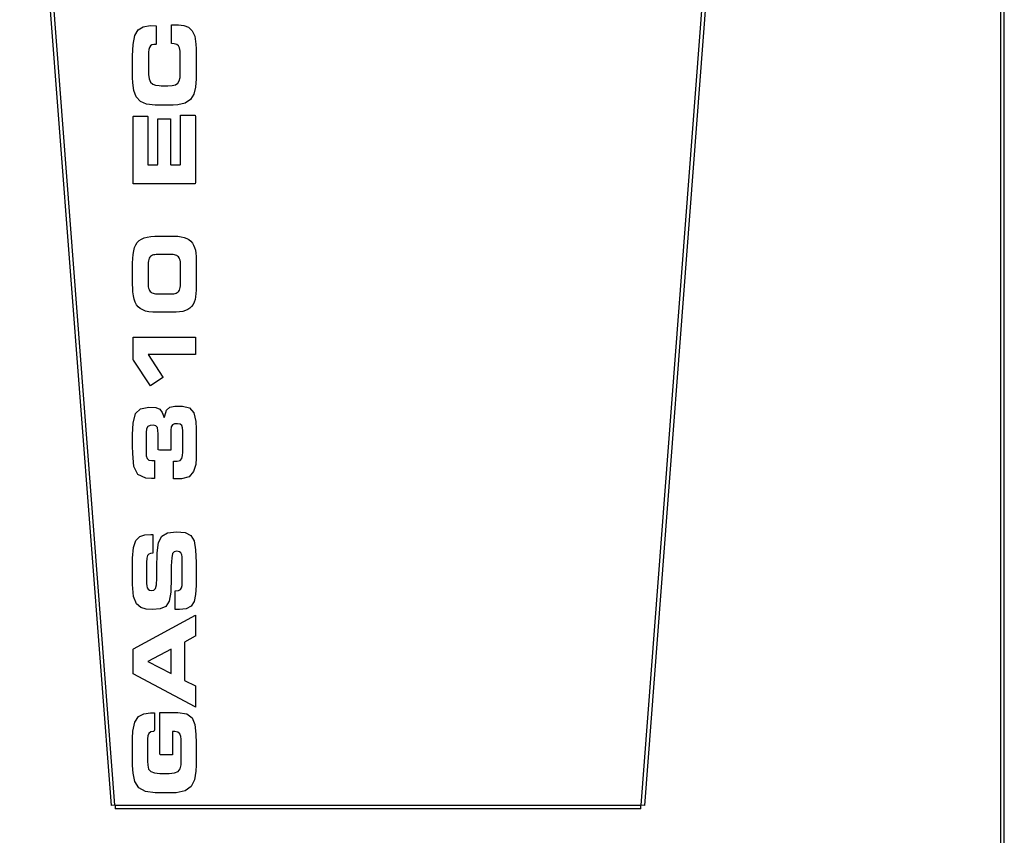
# Model space of a CAD drawing. Header units: millimetres. Extents: x 815 to 6167, y -516 to 2664.
# Tile 25 of 39: x 3885 to 4440, y 86 to 546. Entities that reach past the tile are written whole.
import ezdxf

# ---------------------------------------------------------------- set-up
doc = ezdxf.new("R2010")
doc.units = ezdxf.units.MM
doc.header["$MEASUREMENT"] = 0

# ---------------------------------------------------------------- blocks, each defined once
blk = doc.blocks.new('Voor')
for p, q in [((1941.9, 587.86), (1890.19, 1264.02)), ((1943.89, 588.02), (1892.19, 1264.17)), ((2291.97, 1264.17), (2240.27, 588.02)), ((2293.97, 1264.02), (2242.26, 587.86)), ((2443.09, 283.95), (2443.09, 1263.17)), ((2445.09, 283.95), (2445.09, 1263.17)), ((1959.82, 1026.52), (1963.75, 1027.22)), ((1963.75, 1027.22), (1967.03, 1027.18)), ((1967.03, 1027.18), (1967.03, 1016.69)), ((1975.77, 1027.68), (1975.95, 1027.73)), ((1975.77, 1017.18), (1975.77, 1027.68)), ((1975.95, 1027.73), (1978.88, 1027.73)), ((1978.88, 1027.73), (1979.76, 1027.72)), ((1979.76, 1027.72), (1982.72, 1027.35)), ((1982.72, 1027.35), (1985.31, 1026.3)), ((1954.11, 1016.57), (1955.11, 1021.59)), ((1955.11, 1021.59), (1956.98, 1024.77)), ((1956.98, 1024.77), (1959.82, 1026.52)), ((1985.31, 1026.3), (1987.38, 1024.33)), ((1987.38, 1024.33), (1988.83, 1021.22)), ((1988.83, 1021.22), (1989.53, 1016.75)), ((1953.84, 1010.24), (1954.11, 1016.57)), ((1963.84, 1015.8), (1963.29, 1014.89)), ((1964.65, 1016.38), (1963.84, 1015.8)), ((1965.77, 1016.63), (1964.65, 1016.38)), ((1966.12, 1016.64), (1965.77, 1016.63)), ((1966.98, 1016.64), (1966.12, 1016.64)), ((1967.03, 1016.69), (1966.98, 1016.64)), ((1977.17, 1017.01), (1975.77, 1017.18)), ((1978.73, 1016.63), (1977.17, 1017.01)), ((1979.73, 1015.86), (1978.73, 1016.63)), ((1980.3, 1014.64), (1979.73, 1015.86)), ((1989.53, 1016.75), (1989.58, 1014.23)), ((1953.84, 997.96), (1953.84, 1010.24)), ((1962.84, 1012.2), (1962.83, 1011.19)), ((1962.83, 1011.19), (1962.83, 1000.83)), ((1962.97, 1013.69), (1962.84, 1012.2)), ((1963.29, 1014.89), (1962.97, 1013.69)), ((1980.55, 1012.89), (1980.3, 1014.64)), ((1980.6, 1010.82), (1980.55, 1012.89)), ((1980.6, 999.67), (1980.6, 1010.82)), ((1989.58, 1014.23), (1989.58, 998.91)), ((1962.83, 1000.83), (1962.83, 999.7)), ((1962.83, 999.7), (1963.14, 997.19)), ((1980.54, 998.07), (1980.6, 999.67)), ((1989.58, 998.91), (1989.58, 997.17)), ((1953.92, 994.98), (1953.84, 997.96)), ((1954.53, 990.63), (1953.92, 994.98)), ((1963.14, 997.19), (1963.93, 995.42)), ((1963.93, 995.42), (1965.16, 994.28)), ((1965.16, 994.28), (1966.8, 993.64)), ((1966.8, 993.64), (1968.82, 993.39)), ((1968.82, 993.39), (1969.94, 993.37)), ((1969.94, 993.37), (1973.6, 993.37)), ((1973.6, 993.37), (1976.04, 993.49)), ((1976.04, 993.49), (1977.91, 993.91)), ((1977.91, 993.91), (1979.26, 994.75)), ((1979.26, 994.75), (1980.12, 996.1)), ((1980.12, 996.1), (1980.54, 998.07)), ((1989.58, 997.17), (1989.25, 992.46)), ((1955.9, 987.14), (1954.53, 990.63)), ((1988.24, 988.58), (1986.36, 985.59)), ((1989.25, 992.46), (1988.24, 988.58)), ((1958.23, 984.56), (1955.9, 987.14)), ((1961.7, 982.97), (1958.23, 984.56)), ((1966.5, 982.43), (1961.7, 982.97)), ((1976.64, 982.43), (1966.5, 982.43)), ((1979.24, 982.54), (1976.64, 982.43)), ((1983.42, 983.56), (1979.24, 982.54)), ((1986.36, 985.59), (1983.42, 983.56)), ((1980.79, 976.78), (1989.16, 976.78)), ((1980.79, 948.94), (1980.79, 976.78)), ((1989.16, 976.78), (1989.2, 976.08)), ((1954.23, 975.98), (1954.38, 976.16)), ((1954.23, 938.16), (1954.23, 975.98)), ((1954.38, 976.16), (1962.2, 976.16)), ((1962.2, 976.16), (1962.35, 976.03)), ((1962.35, 976.03), (1962.35, 948.81)), ((1967.95, 974.25), (1967.98, 974.72)), ((1967.95, 949.28), (1967.95, 974.25)), ((1967.98, 974.72), (1975.19, 974.72)), ((1975.19, 974.72), (1975.19, 948.93)), ((1989.2, 976.08), (1989.2, 938.86)), ((1967.92, 948.81), (1967.95, 949.28)), ((1975.19, 948.93), (1975.29, 948.81)), ((1980.69, 948.81), (1980.79, 948.94)), ((1962.35, 948.81), (1967.92, 948.81)), ((1975.29, 948.81), (1980.69, 948.81)), ((1989.03, 938.16), (1954.23, 938.16)), ((1989.2, 938.86), (1989.03, 938.16)), ((1955.61, 903.68), (1956.47, 904.99)), ((1956.47, 904.99), (1957.53, 906.08)), ((1957.53, 906.08), (1958.81, 906.96)), ((1958.81, 906.96), (1960.31, 907.64)), ((1960.31, 907.64), (1962.05, 908.13)), ((1962.05, 908.13), (1964.05, 908.45)), ((1964.05, 908.45), (1966.32, 908.61)), ((1966.32, 908.61), (1967.61, 908.63)), ((1967.61, 908.63), (1977.31, 908.63)), ((1977.31, 908.63), (1979.38, 908.55)), ((1979.38, 908.55), (1981.23, 908.31)), ((1981.23, 908.31), (1982.87, 907.91)), ((1982.87, 907.91), (1984.31, 907.36)), ((1984.31, 907.36), (1985.56, 906.64)), ((1985.56, 906.64), (1986.62, 905.77)), ((1986.62, 905.77), (1987.5, 904.74)), ((1987.5, 904.74), (1988.22, 903.54)), ((1954.1, 898.31), (1954.44, 900.35)), ((1954.44, 900.35), (1954.94, 902.14)), ((1954.94, 902.14), (1955.61, 903.68)), ((1988.22, 903.54), (1988.77, 902.19)), ((1988.77, 902.19), (1989.18, 900.68)), ((1989.18, 900.68), (1989.44, 899.01)), ((1989.44, 899.01), (1989.57, 897.18)), ((1953.84, 893.42), (1953.91, 896)), ((1953.84, 881), (1953.84, 893.42)), ((1953.91, 896), (1954.1, 898.31)), ((1962.62, 893.76), (1962.55, 892.7)), ((1962.75, 894.68), (1962.62, 893.76)), ((1962.96, 895.47), (1962.75, 894.68)), ((1963.23, 896.14), (1962.96, 895.47)), ((1963.58, 896.71), (1963.23, 896.14)), ((1963.99, 897.17), (1963.58, 896.71)), ((1964.48, 897.54), (1963.99, 897.17)), ((1965.03, 897.82), (1964.48, 897.54)), ((1965.66, 898.03), (1965.03, 897.82)), ((1966.35, 898.16), (1965.66, 898.03)), ((1967.11, 898.24), (1966.35, 898.16)), ((1967.95, 898.26), (1967.11, 898.24)), ((1975.45, 898.26), (1967.95, 898.26)), ((1975.91, 898.26), (1975.45, 898.26)), ((1976.71, 898.21), (1975.91, 898.26)), ((1977.43, 898.1), (1976.71, 898.21)), ((1978.09, 897.93), (1977.43, 898.1)), ((1978.68, 897.69), (1978.09, 897.93)), ((1979.2, 897.37), (1978.68, 897.69)), ((1979.65, 896.95), (1979.2, 897.37)), ((1980.03, 896.44), (1979.65, 896.95)), ((1980.34, 895.82), (1980.03, 896.44)), ((1980.58, 895.09), (1980.34, 895.82)), ((1980.75, 894.23), (1980.58, 895.09)), ((1980.86, 893.25), (1980.75, 894.23)), ((1989.57, 897.18), (1989.58, 896.12)), ((1989.58, 896.12), (1989.58, 878.16)), ((1962.55, 892.7), (1962.54, 892.07)), ((1962.54, 892.07), (1962.54, 882.23)), ((1980.89, 892.12), (1980.86, 893.25)), ((1980.89, 882.28), (1980.89, 892.12)), ((1953.86, 879.61), (1953.84, 881)), ((1953.99, 877.17), (1953.86, 879.61)), ((1954.25, 874.99), (1953.99, 877.17)), ((1962.54, 882.23), (1962.57, 881.11)), ((1962.57, 881.11), (1962.68, 880.12)), ((1962.68, 880.12), (1962.85, 879.27)), ((1962.85, 879.27), (1963.09, 878.54)), ((1963.09, 878.54), (1963.4, 877.92)), ((1963.4, 877.92), (1963.78, 877.41)), ((1963.78, 877.41), (1964.23, 876.99)), ((1964.23, 876.99), (1964.75, 876.67)), ((1978.4, 876.53), (1978.95, 876.82)), ((1978.95, 876.82), (1979.43, 877.19)), ((1979.43, 877.19), (1979.85, 877.65)), ((1979.85, 877.65), (1980.19, 878.21)), ((1980.19, 878.21), (1980.47, 878.89)), ((1980.47, 878.89), (1980.68, 879.68)), ((1980.68, 879.68), (1980.81, 880.6)), ((1980.81, 880.6), (1980.88, 881.65)), ((1980.88, 881.65), (1980.89, 882.28)), ((1989.58, 878.16), (1989.52, 876.25)), ((1954.67, 873.08), (1954.25, 874.99)), ((1955.25, 871.41), (1954.67, 873.08)), ((1956.02, 869.99), (1955.25, 871.41)), ((1964.75, 876.67), (1965.33, 876.42)), ((1965.33, 876.42), (1965.99, 876.25)), ((1965.99, 876.25), (1966.72, 876.15)), ((1966.72, 876.15), (1967.52, 876.1)), ((1967.52, 876.1), (1967.98, 876.09)), ((1967.98, 876.09), (1975.48, 876.09)), ((1975.48, 876.09), (1976.32, 876.12)), ((1976.32, 876.12), (1977.08, 876.19)), ((1977.08, 876.19), (1977.77, 876.33)), ((1977.77, 876.33), (1978.4, 876.53)), ((1988.51, 871.47), (1987.88, 870.2)), ((1988.99, 872.9), (1988.51, 871.47)), ((1989.33, 874.49), (1988.99, 872.9)), ((1989.52, 876.25), (1989.33, 874.49)), ((1956.98, 868.79), (1956.02, 869.99)), ((1958.14, 867.81), (1956.98, 868.79)), ((1959.53, 867.03), (1958.14, 867.81)), ((1961.15, 866.44), (1959.53, 867.03)), ((1963.02, 866.04), (1961.15, 866.44)), ((1965.15, 865.8), (1963.02, 866.04)), ((1967.56, 865.73), (1965.15, 865.8)), ((1977.27, 865.73), (1967.56, 865.73)), ((1978.38, 865.75), (1977.27, 865.73)), ((1980.33, 865.91), (1978.38, 865.75)), ((1982.08, 866.22), (1980.33, 865.91)), ((1983.62, 866.7), (1982.08, 866.22)), ((1984.96, 867.33), (1983.62, 866.7)), ((1986.11, 868.13), (1984.96, 867.33)), ((1987.08, 869.08), (1986.11, 868.13)), ((1987.88, 870.2), (1987.08, 869.08)), ((1954.23, 851.68), (1954.59, 851.69)), ((1954.23, 838.98), (1954.23, 851.68)), ((1954.59, 851.69), (1989.1, 851.69)), ((1989.1, 851.69), (1989.2, 851.64)), ((1989.2, 851.64), (1989.2, 841.97)), ((1954.33, 838.82), (1954.23, 838.98)), ((1963.86, 824.28), (1954.33, 838.82)), ((1962.63, 841.9), (1970.88, 829.1)), ((1989.16, 841.9), (1962.63, 841.9)), ((1989.2, 841.97), (1989.16, 841.9)), ((1970.84, 829.05), (1963.92, 824.26)), ((1970.88, 829.1), (1970.84, 829.05)), ((1963.92, 824.26), (1963.86, 824.28)), ((1955.45, 808.63), (1958.29, 811.38)), ((1958.29, 811.38), (1963.05, 812.21)), ((1963.05, 812.21), (1966.93, 812)), ((1966.93, 812), (1969.2, 811.12)), ((1969.2, 811.12), (1970.57, 809.27)), ((1971.9, 807.42), (1972.99, 810.53)), ((1972.99, 810.53), (1974.8, 812.22)), ((1974.8, 812.22), (1977.63, 812.9)), ((1977.63, 812.9), (1981.97, 812.91)), ((1981.97, 812.91), (1985.9, 811.83)), ((1985.9, 811.83), (1988.34, 809.06)), ((1954.11, 803.26), (1955.45, 808.63)), ((1970.57, 809.27), (1971.57, 806.46)), ((1971.57, 806.46), (1971.7, 806.46)), ((1971.7, 806.46), (1971.9, 807.42)), ((1988.34, 809.06), (1989.46, 804.11)), ((1953.84, 796.84), (1954.11, 803.26)), ((1961.67, 800), (1961.39, 798.03)), ((1962.4, 801.35), (1961.67, 800)), ((1963.74, 802.04), (1962.4, 801.35)), ((1965.59, 802.11), (1963.74, 802.04)), ((1966.95, 801.75), (1965.59, 802.11)), ((1967.77, 800.8), (1966.95, 801.75)), ((1968.11, 799.02), (1967.77, 800.8)), ((1975.39, 799.26), (1975.38, 797.48)), ((1975.64, 801.23), (1975.39, 799.26)), ((1976.34, 802.34), (1975.64, 801.23)), ((1977.52, 802.82), (1976.34, 802.34)), ((1979.18, 802.9), (1977.52, 802.82)), ((1980.61, 802.71), (1979.18, 802.9)), ((1981.52, 802.03), (1980.61, 802.71)), ((1981.98, 800.59), (1981.52, 802.03)), ((1982.05, 798.86), (1981.98, 800.59)), ((1989.46, 804.11), (1989.58, 800)), ((1989.58, 800), (1989.58, 783.55)), ((1953.84, 790.25), (1953.84, 796.84)), ((1961.39, 798.03), (1961.38, 796.4)), ((1961.38, 796.4), (1961.38, 786.79)), ((1968.14, 797.38), (1968.11, 799.02)), ((1968.14, 788.23), (1968.14, 797.38)), ((1975.38, 797.48), (1975.38, 789.72)), ((1982.05, 787), (1982.05, 798.86)), ((1953.88, 786.1), (1953.84, 790.25)), ((1968.89, 788.13), (1968.14, 788.23)), ((1975.38, 788.13), (1968.89, 788.13)), ((1975.38, 789.72), (1975.38, 788.13)), ((1954.58, 778.78), (1953.88, 786.1)), ((1961.38, 786.79), (1961.5, 784.79)), ((1961.5, 784.79), (1962.01, 783.27)), ((1962.01, 783.27), (1963.04, 782.46)), ((1963.04, 782.46), (1964.71, 782.23)), ((1980.64, 782.28), (1981.59, 783.28)), ((1981.59, 783.28), (1982, 785.11)), ((1982, 785.11), (1982.05, 787)), ((1989.58, 783.55), (1989.39, 780.01)), ((1956.78, 774.34), (1954.58, 778.78)), ((1964.71, 782.23), (1966.02, 782.23)), ((1966.02, 782.23), (1966.21, 782.18)), ((1966.21, 782.18), (1966.21, 773.01)), ((1976.78, 780.64), (1976.79, 781.89)), ((1976.78, 771.82), (1976.78, 780.64)), ((1976.79, 781.89), (1978.2, 781.89)), ((1978.2, 781.89), (1979, 781.91)), ((1979, 781.91), (1980.64, 782.28)), ((1989.39, 780.01), (1988.23, 775.99)), ((1961.24, 772.35), (1956.78, 774.34)), ((1964.38, 772.15), (1961.24, 772.35)), ((1966.17, 772.15), (1964.38, 772.15)), ((1966.21, 773.01), (1966.17, 772.15)), ((1980.04, 771.82), (1976.78, 771.82)), ((1981.35, 771.84), (1980.04, 771.82)), ((1985.68, 773.11), (1981.35, 771.84)), ((1988.23, 775.99), (1985.68, 773.11)), ((1955.72, 737.21), (1957.89, 739.41)), ((1957.89, 739.41), (1960.75, 740.39)), ((1960.75, 740.39), (1964.18, 740.61)), ((1964.18, 740.61), (1965.29, 740.61)), ((1965.29, 740.61), (1965.29, 729.96)), ((1968.44, 735.98), (1970.28, 739.64)), ((1970.28, 739.64), (1973.54, 741.52)), ((1973.54, 741.52), (1978.62, 742.05)), ((1978.62, 742.05), (1983.38, 741.6)), ((1983.38, 741.6), (1986.55, 740.03)), ((1986.55, 740.03), (1988.44, 736.94)), ((1953.84, 727.17), (1954.33, 733.28)), ((1954.33, 733.28), (1955.72, 737.21)), ((1967.63, 730.13), (1968.44, 735.98)), ((1988.44, 736.94), (1989.35, 731.96)), ((1953.84, 712.3), (1953.84, 727.17)), ((1961.8, 727.19), (1961.67, 724.77)), ((1962.21, 728.71), (1961.8, 727.19)), ((1962.91, 729.54), (1962.21, 728.71)), ((1963.93, 729.89), (1962.91, 729.54)), ((1965.29, 729.96), (1963.93, 729.89)), ((1967.47, 721.65), (1967.63, 730.13)), ((1975.84, 727.34), (1975.62, 722.96)), ((1976.36, 729.79), (1975.84, 727.34)), ((1977.31, 730.87), (1976.36, 729.79)), ((1978.81, 731.11), (1977.31, 730.87)), ((1980.16, 730.85), (1978.81, 731.11)), ((1981.02, 730.15), (1980.16, 730.85)), ((1981.5, 729.13), (1981.02, 730.15)), ((1981.71, 727.89), (1981.5, 729.13)), ((1981.76, 726.55), (1981.71, 727.89)), ((1989.35, 731.96), (1989.58, 724.72)), ((1961.67, 724.77), (1961.67, 712.97)), ((1967.46, 715.95), (1967.47, 721.65)), ((1975.62, 722.96), (1975.58, 716.14)), ((1981.76, 713.5), (1981.76, 726.55)), ((1989.58, 724.72), (1989.58, 711.82)), ((1967.27, 712.24), (1967.46, 715.95)), ((1975.58, 716.14), (1975.31, 708.13)), ((1954.4, 705.68), (1953.84, 712.3)), ((1961.67, 712.97), (1961.77, 711.63)), ((1961.77, 711.63), (1962.08, 710.51)), ((1962.08, 710.51), (1962.61, 709.66)), ((1966.79, 710.12), (1967.27, 712.24)), ((1980.77, 709.65), (1981.42, 710.56)), ((1981.42, 710.56), (1981.7, 711.84)), ((1981.7, 711.84), (1981.76, 713.5)), ((1989.58, 711.82), (1989.33, 706.68)), ((1955.97, 701.56), (1954.4, 705.68)), ((1962.61, 709.66), (1963.37, 709.13)), ((1963.37, 709.13), (1964.37, 708.94)), ((1964.37, 708.94), (1965.87, 709.16)), ((1965.87, 709.16), (1966.79, 710.12)), ((1975.31, 708.13), (1974.35, 702.93)), ((1977.75, 708.89), (1979.6, 709.09)), ((1977.75, 698.24), (1977.75, 708.89)), ((1979.6, 709.09), (1980.77, 709.65)), ((1989.33, 706.68), (1988.45, 702.85)), ((1958.37, 699.35), (1955.97, 701.56)), ((1961.45, 698.46), (1958.37, 699.35)), ((1972.47, 699.96), (1969.44, 698.61)), ((1974.35, 702.93), (1972.47, 699.96)), ((1986.76, 700.23), (1984.06, 698.72)), ((1988.45, 702.85), (1986.76, 700.23)), ((1954.39, 676.08), (1989.2, 695.09)), ((1965.05, 698.29), (1961.45, 698.46)), ((1969.44, 698.61), (1965.05, 698.29)), ((1980.17, 698.24), (1977.75, 698.24)), ((1984.06, 698.72), (1980.17, 698.24)), ((1989.2, 695.09), (1989.2, 683.3)), ((1989.17, 683.22), (1983.01, 679.93)), ((1989.2, 683.3), (1989.17, 683.22)), ((1983.01, 679.93), (1983.01, 658.44)), ((1954.23, 675.93), (1954.39, 676.08)), ((1954.23, 662.12), (1954.23, 675.93)), ((1975.47, 675.94), (1962.36, 669.04)), ((1975.48, 675.94), (1975.47, 675.94)), ((1975.48, 662.32), (1975.48, 675.94)), ((1962.36, 669.04), (1962.35, 669.03)), ((1962.35, 669.03), (1975.48, 662.32)), ((1989.03, 643.4), (1954.23, 662.12)), ((1983.01, 658.44), (1983.04, 658.33)), ((1983.04, 658.33), (1989.2, 655.22)), ((1989.2, 655.22), (1989.2, 643.37)), ((1957.13, 637.99), (1960.1, 639.58)), ((1960.1, 639.58), (1963.85, 640.1)), ((1963.85, 640.1), (1965.11, 640.12)), ((1965.11, 640.12), (1966.16, 640.12)), ((1966.16, 640.12), (1966.16, 639.03)), ((1966.16, 639.03), (1966.16, 630.47)), ((1969.11, 640.2), (1969.87, 640.31)), ((1969.11, 617.37), (1969.11, 640.2)), ((1969.87, 640.31), (1978.02, 640.31)), ((1978.02, 640.31), (1979.35, 640.31)), ((1979.35, 640.31), (1984.39, 639.55)), ((1984.39, 639.55), (1987.43, 637.31)), ((1989.2, 643.37), (1989.03, 643.4)), ((1953.97, 629.67), (1955.05, 634.85)), ((1955.05, 634.85), (1957.13, 637.99)), ((1987.43, 637.31), (1988.97, 633.52)), ((1988.97, 633.52), (1989.52, 628.08)), ((1953.84, 625.81), (1953.97, 629.67)), ((1962.48, 627.17), (1962.27, 625.45)), ((1963.04, 628.47), (1962.48, 627.17)), ((1964.08, 629.3), (1963.04, 628.47)), ((1965.76, 629.65), (1964.08, 629.3)), ((1966.16, 630.47), (1965.76, 629.65)), ((1976.45, 629.66), (1976.35, 629.65)), ((1976.35, 629.65), (1976.35, 617.13)), ((1977.28, 629.66), (1976.45, 629.66)), ((1977.66, 629.66), (1977.28, 629.66)), ((1979.32, 629.22), (1977.66, 629.66)), ((1980.37, 628.23), (1979.32, 629.22)), ((1980.93, 626.83), (1980.37, 628.23)), ((1989.52, 628.08), (1989.58, 623.01)), ((1953.84, 610.44), (1953.84, 625.81)), ((1962.27, 625.45), (1962.25, 624.02)), ((1962.25, 624.02), (1962.25, 612.89)), ((1981.15, 625.18), (1980.93, 626.83)), ((1981.18, 623.89), (1981.15, 625.18)), ((1981.18, 612.93), (1981.18, 623.89)), ((1989.58, 623.01), (1989.58, 610.69)), ((1969.27, 616.42), (1969.11, 617.37)), ((1976.25, 616.42), (1969.27, 616.42)), ((1976.35, 617.13), (1976.25, 616.42)), ((1954.05, 606.03), (1953.84, 610.44)), ((1962.25, 612.89), (1962.33, 610.69)), ((1962.33, 610.69), (1962.87, 608.43)), ((1980.6, 608.52), (1981.11, 610.82)), ((1981.11, 610.82), (1981.18, 612.93)), ((1989.58, 610.69), (1989.49, 607.3)), ((1955.11, 601.36), (1954.05, 606.03)), ((1962.87, 608.43), (1964.07, 606.99)), ((1964.07, 606.99), (1966.11, 606.21)), ((1966.11, 606.21), (1969.19, 605.96)), ((1969.19, 605.96), (1969.95, 605.96)), ((1969.95, 605.96), (1973.52, 605.96)), ((1973.52, 605.96), (1974.42, 605.96)), ((1974.42, 605.96), (1977.44, 606.24)), ((1977.44, 606.24), (1979.44, 607.04)), ((1979.44, 607.04), (1980.6, 608.52)), ((1989.49, 607.3), (1988.66, 602.37)), ((1957.34, 597.91), (1955.11, 601.36)), ((1988.66, 602.37), (1986.74, 598.61)), ((1961.03, 595.76), (1957.34, 597.91)), ((1966.5, 595.02), (1961.03, 595.76)), ((1976.21, 595.02), (1966.5, 595.02)), ((1978.41, 595.06), (1976.21, 595.02)), ((1983.42, 596.14), (1978.41, 595.06)), ((1986.74, 598.61), (1983.42, 596.14)), ((1943.89, 588.02), (1941.9, 587.86)), ((1943.89, 588.02), (2240.27, 588.02)), ((1943.97, 586.6), (1943.97, 586.02)), ((2240.19, 586.02), (1943.97, 586.02)), ((2240.19, 586.02), (2240.19, 586.6)), ((2242.26, 587.86), (2240.27, 588.02))]:
    blk.add_line(p, q)
for centre, start, end in [((2019.65, 591.59), 182.6976, 183.768), ((2164.51, 591.59), 356.232, 357.3024)]:
    blk.add_arc(centre, 75.84, start, end)

msp = doc.modelspace()

# ---------------------------------------------------------------- block references
msp.add_blockref('Voor', (1995.08, -484.91))

doc.saveas('drawing.dxf')
